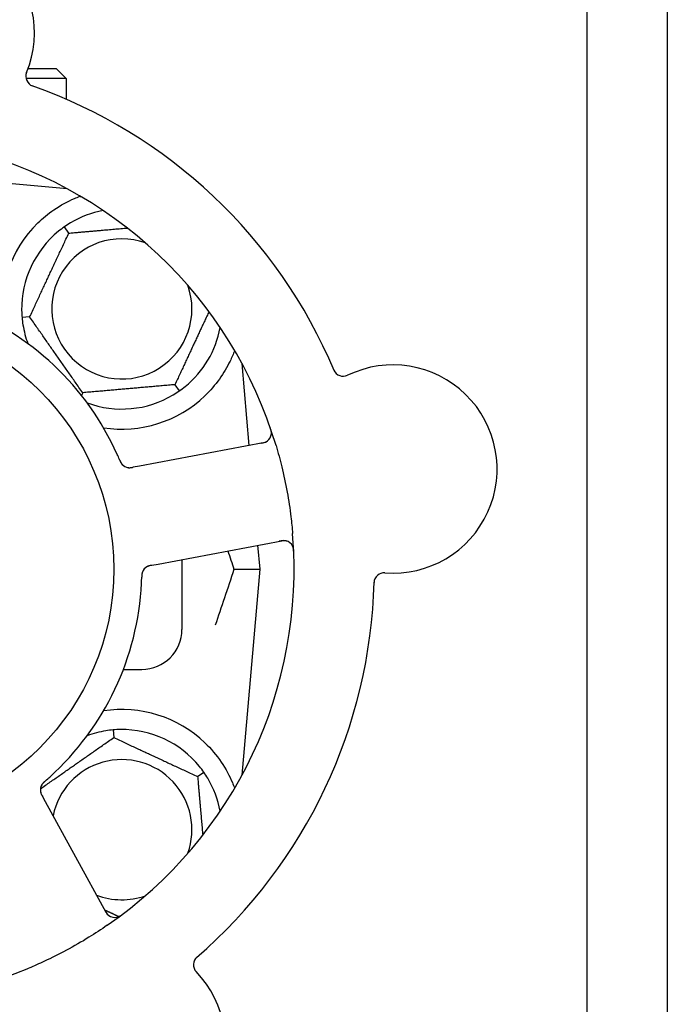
# Model space of a CAD drawing. Header units: inches. Extents: x 24 to 1128, y -69 to 748.
# Tile 70 of 256: x 149.89 to 151.95, y 243.74 to 246.82. Entities that reach past the tile are written whole.
import ezdxf

# ---------------------------------------------------------------- set-up
doc = ezdxf.new("R2010")
doc.units = ezdxf.units.IN
doc.header["$LTSCALE"] = 32
doc.header["$MEASUREMENT"] = 0
doc.layers.add('Dimension (ANSI)', color=7, linetype='Continuous', lineweight=25)
doc.layers.add('Visible (ANSI)', color=7, linetype='Continuous', lineweight=30)
doc.styles.add('Note Text (ANSI)', font='tahoma.ttf')
doc.dimstyles.new('SB Fraction-16 (ANSI)', dxfattribs={"dimscale": 32, "dimtxt": 0.125, "dimasz": 0.098425, "dimexe": 0.125, "dimexo": 0.0625, "dimgap": 0.031496, "dimtad": 0, "dimtih": 1, "dimtoh": 1, "dimdec": 4, "dimrnd": 1e-08, "dimzin": 0, "dimdsep": 46, "dimlunit": 5, "dimtxsty": 'Note Text (ANSI)', "dimcen": 0.09, "dimdle": 0.393701, "dimclrd": 256, "dimclre": 256, "dimclrt": 256, "dimadec": 0, "dimazin": 3, "dimtfac": 0.96, "dimtofl": 0, "dimtmove": 0, "dimatfit": 3, "dimfxl": 1, "dimfrac": 2, "dimtolj": 1, "dimtzin": 12, "dimlwd": -1, "dimlwe": -1, "dimarcsym": 0})

# ---------------------------------------------------------------- blocks, each defined once
blk = doc.blocks.new('*D15')
at = {"layer": 'Defpoints', "color": 0, "transparency": 16777216}
for p in [(159.2904, 460.4837), (67.9568, 170.772), (125.1654, 170.772)]:
    blk.add_point(p, dxfattribs=at)
at = {"layer": 'Dimension (ANSI)', "transparency": 16777216}
for p, q in [((157.2904, 460.4837), (63.9568, 460.4837)), ((67.9568, 457.3341), (67.9568, 323.1609)), ((67.9568, 173.9216), (67.9568, 316.0948)), ((123.1654, 170.772), (63.9568, 170.772))]:
    blk.add_line(p, q, dxfattribs=at)
for points in [[(67.4319, 457.3341), (68.4817, 457.3341), (67.9568, 460.4837)], [(67.4319, 173.9216), (68.4817, 173.9216), (67.9568, 170.772)]]:
    blk.add_solid(points, dxfattribs=at)
at = {"layer": 'Dimension (ANSI)', "transparency": 16777216, "insert": (55.7701, 322.153), "char_height": 4, "attachment_point": 1, "style": 'Note Text (ANSI)'}
blk.add_mtext('\\A1;289 11/16', dxfattribs=at)

msp = doc.modelspace()

# ---------------------------------------------------------------- linework, layer by layer
at = {"layer": 'Visible (ANSI)'}
for p, q in [((151.66537, 210.93367), (151.66537, 265.29617)), ((151.91537, 265.29617), (151.91537, 210.93367)), ((149.92138, 246.6642), (150.00861, 246.6642)), ((150.00861, 246.6642), (150.03986, 246.63295)), ((150.03986, 246.63295), (149.91474, 246.63295)), ((150.03986, 246.63295), (150.03986, 246.56867)), ((150.04309, 246.28928), (149.71431, 246.31805)), ((150.03986, 246.29103), (150.03986, 246.28957)), ((150.04803, 246.15067), (150.03437, 246.17019)), ((149.92603, 245.88904), (149.9023, 245.88697)), ((150.61102, 245.48845), (150.58869, 245.74369)), ((150.37919, 245.67773), (150.39285, 245.65822)), ((150.09161, 245.65257), (150.08768, 245.64415)), ((150.65503, 245.49675), (150.26883, 245.4239)), ((150.26883, 245.4239), (150.24928, 245.42021)), ((150.32658, 245.1178), (150.71278, 245.19065)), ((150.64486, 245.1017), (150.63831, 245.1766)), ((150.30706, 245.11411), (150.32658, 245.1178)), ((150.40111, 245.13186), (150.40111, 244.9142)), ((150.56339, 245.1017), (150.64486, 245.1017)), ((150.58869, 244.45972), (150.64486, 245.1017)), ((150.2184, 244.7892), (150.27611, 244.7892)), ((150.18637, 244.60051), (150.18845, 244.57678)), ((150.45008, 244.45478), (150.46959, 244.46844)), ((149.97568, 244.37601), (149.96613, 244.39347)), ((150.16431, 244.03123), (149.97568, 244.37601))]:
    msp.add_line(p, q, dxfattribs=at)
msp.add_circle((149.40111, 245.1017), 0.7875, dxfattribs=at)
for centre, radius, start, end in [((149.61601, 246.77546), 0.325, 337.56477, 187.80207), ((149.9453, 246.6395), 0.03125, 157.56477, 250.51231), ((149.40111, 245.1017), 1.6, 22.81714, 70.5497), ((149.40111, 245.1017), 1.35, 16.62287, 76.74397), ((150.21361, 245.9142), 0.3125, 100.71622, 120.84193), ((150.21361, 245.9142), 0.375, 134.27762, 188.78707), ((150.21361, 245.9142), 0.3125, 129.15807, 180.84193), ((150.21361, 245.9142), 0.21875, 70.34111, 19.65889), ((149.40111, 245.1017), 0.875, 24.19111, 69.17573), ((150.21361, 245.9142), 0.3125, 189.15807, 200.27972), ((150.21361, 245.9142), 0.3125, 309.15807, 349.28378), ((151.05936, 245.41453), 0.325, 265.56477, 115.80207), ((150.9043, 245.73527), 0.03125, 202.85452, 295.80207), ((150.21361, 245.9142), 0.3125, 249.72028, 300.84193), ((150.21361, 245.9142), 0.375, 261.21293, 313.75453), ((150.64924, 245.52746), 0.03125, 280.68342, 18.83549), ((150.23782, 245.44985), 0.03125, 221.46904, 263.46837), ((149.40111, 245.1017), 1.35, 304.62287, 4.74397), ((150.71857, 245.15995), 0.03125, 2.53135, 100.68342), ((150.30715, 245.08233), 0.03125, 118.67765, 160.13682), ((151.03181, 245.05935), 0.03125, 85.56477, 178.51231), ((149.40111, 245.1017), 0.875, 312.19111, 357.17573), ((149.40111, 245.1017), 1.6, 310.81714, 358.5497), ((150.27611, 244.9142), 0.125, 270, 0), ((150.21361, 244.2892), 0.375, 46.24547, 98.78707), ((150.21361, 244.2892), 0.3125, 99.15807, 110.27972), ((150.21361, 244.2892), 0.3125, 39.15807, 90.84193), ((150.21361, 244.2892), 0.21875, 340.34111, 168.47873), ((150.21361, 244.2892), 0.3125, 10.71622, 30.84193), ((149.99077, 244.41353), 0.03125, 149.46904, 191.46837), ((150.21361, 244.2892), 0.21875, 248.88811, 289.65889), ((149.40111, 245.1017), 1.35, 232.62287, 292.74397), ((150.19172, 244.04623), 0.03125, 208.68342, 306.83549), ((150.46818, 243.86787), 0.03125, 130.85452, 223.80207), ((150.21106, 243.62128), 0.325, 193.56477, 43.80207)]:
    msp.add_arc(centre, radius, start, end, dxfattribs=at)
for points, knots in [([(149.95181, 246.18269), (149.96695, 246.19745), (149.9839, 246.21137), (150.02291, 246.23814), (150.04532, 246.25005), (150.07105, 246.2611), (150.07676, 246.26339), (150.08251, 246.26554)], [0.55181372, 0.55181372, 0.55181372, 0.55181372, 0.71000954, 0.71000954, 0.90366002, 0.90366002, 0.95550669, 0.95550669, 0.95550669, 0.95550669]), ([(150.56544, 245.78483), (150.56128, 245.77353), (150.55646, 245.76182), (150.54274, 245.73342), (150.53151, 245.71396), (150.50469, 245.67668), (150.48914, 245.65884), (150.47295, 245.64334)], [1.39089206, 1.39089206, 1.39089206, 1.39089206, 1.4959744, 1.4959744, 1.66977331, 1.66977331, 1.84048199, 1.84048199, 1.84048199, 1.84048199]), ([(150.68026, 245.52369), (150.68029, 245.52397), (150.68032, 245.52433), (150.6804, 245.52553), (150.68042, 245.52646), (150.68034, 245.52856), (150.68024, 245.52982), (150.6799, 245.53199), (150.67978, 245.53268), (150.67944, 245.53441), (150.67919, 245.53548), (150.67861, 245.53774), (150.67826, 245.53895), (150.67767, 245.54083), (150.67744, 245.54153), (150.67698, 245.54291), (150.67674, 245.54358), (150.67651, 245.54426)], [0.051298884, 0.051298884, 0.051298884, 0.051298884, 0.057269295, 0.057269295, 0.069785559, 0.069785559, 0.08363266, 0.08363266, 0.08945843, 0.08945843, 0.097820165, 0.097820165, 0.107290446, 0.107290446, 0.113094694, 0.113094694, 0.118968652, 0.118968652, 0.118968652, 0.118968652]), ([(150.64706, 245.49525), (150.64799, 245.49543), (150.64892, 245.4956), (150.65254, 245.49632), (150.65519, 245.49693), (150.65956, 245.49823), (150.66138, 245.49891), (150.66429, 245.50023), (150.66556, 245.50092), (150.66749, 245.50214), (150.66819, 245.50263), (150.6689, 245.50318), (150.66905, 245.5033), (150.66918, 245.5034)], [0, 0, 0, 0, 0.007248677, 0.007248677, 0.028564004, 0.028564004, 0.047482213, 0.047482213, 0.065361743, 0.065361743, 0.076705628, 0.076705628, 0.079955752, 0.079955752, 0.079955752, 0.079955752]), ([(150.69469, 245.4879), (150.70125, 245.46593), (150.70721, 245.44393), (150.71894, 245.39586), (150.72457, 245.36944), (150.73411, 245.31686), (150.73802, 245.29103), (150.74327, 245.24795), (150.74504, 245.23069), (150.74648, 245.21335)], [-0.73118965, -0.73118965, -0.73118965, -0.73118965, -0.55244576, -0.55244576, -0.34137939, -0.34137939, -0.13566771, -0.13566771, 0, 0, 0, 0]), ([(150.20667, 245.4433), (150.20649, 245.44374), (150.20629, 245.44421), (150.20607, 245.44472), (150.20415, 245.44922), (150.20147, 245.45535), (150.19927, 245.46026)], [0.48080563, 0.48080563, 0.48080563, 0.48080563, 0.5329828, 0.5329828, 0.5329828, 1, 1, 1, 1]), ([(150.20669, 245.44327), (150.2068, 245.44299), (150.20692, 245.44272), (150.20724, 245.44197), (150.20744, 245.4415), (150.20807, 245.44005), (150.20852, 245.43905), (150.20949, 245.43699), (150.21002, 245.43591), (150.21114, 245.43383), (150.21172, 245.43287), (150.21292, 245.43102), (150.21353, 245.43022), (150.21432, 245.42926), (150.21454, 245.429), (150.21471, 245.42881)], [0.001596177, 0.001596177, 0.001596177, 0.001596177, 0.00393777, 0.00393777, 0.007842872, 0.007842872, 0.016055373, 0.016055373, 0.025513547, 0.025513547, 0.037191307, 0.037191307, 0.054193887, 0.054193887, 0.061558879, 0.061558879, 0.061558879, 0.061558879]), ([(150.20669, 245.44327), (150.2069, 245.44277), (150.20711, 245.44226), (150.20754, 245.44126), (150.20775, 245.44076), (150.20848, 245.4391), (150.20901, 245.43793), (150.20991, 245.43607), (150.2103, 245.43531), (150.21123, 245.43361), (150.21176, 245.43274), (150.21275, 245.43124), (150.21323, 245.43058), (150.21403, 245.42958), (150.21438, 245.42917), (150.2146, 245.42893), (150.21462, 245.4289), (150.21463, 245.42889), (150.21463, 245.42889), (150.21463, 245.42889)], [0, 0, 0, 0, 0.004180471, 0.004180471, 0.008305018, 0.008305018, 0.018114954, 0.018114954, 0.025612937, 0.025612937, 0.036850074, 0.036850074, 0.047489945, 0.047489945, 0.056089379, 0.056089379, 0.058286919, 0.058286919, 0.058652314, 0.058652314, 0.058652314, 0.058652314]), ([(150.233, 245.41897), (150.23309, 245.41896), (150.23319, 245.41894), (150.23349, 245.4189), (150.23371, 245.41888), (150.23471, 245.41877), (150.23565, 245.4187), (150.23791, 245.41867), (150.23934, 245.41873), (150.24225, 245.41902), (150.24375, 245.41923), (150.2459, 245.41959), (150.24657, 245.41971), (150.24758, 245.41989), (150.24792, 245.41995), (150.24859, 245.42008), (150.24891, 245.42014), (150.24924, 245.4202)], [0.038929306, 0.038929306, 0.038929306, 0.038929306, 0.040726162, 0.040726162, 0.043941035, 0.043941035, 0.054249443, 0.054249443, 0.066768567, 0.066768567, 0.078206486, 0.078206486, 0.083402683, 0.083402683, 0.086046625, 0.086046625, 0.088630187, 0.088630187, 0.088630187, 0.088630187]), ([(150.2338, 245.41885), (150.2338, 245.41885), (150.23381, 245.41885), (150.23388, 245.41885), (150.2341, 245.41882), (150.23478, 245.41874), (150.23532, 245.4187), (150.23654, 245.41864), (150.23721, 245.41863), (150.23806, 245.41864), (150.23828, 245.41865), (150.23987, 245.41872), (150.24169, 245.4189), (150.2446, 245.41936), (150.24547, 245.4195), (150.24682, 245.41975), (150.24729, 245.41984), (150.24825, 245.42001), (150.24875, 245.42011), (150.24924, 245.4202)], [0.028019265, 0.028019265, 0.028019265, 0.028019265, 0.028672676, 0.028672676, 0.033062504, 0.033062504, 0.040781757, 0.040781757, 0.051074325, 0.051074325, 0.054504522, 0.054504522, 0.075062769, 0.075062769, 0.083066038, 0.083066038, 0.087153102, 0.087153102, 0.091266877, 0.091266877, 0.091266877, 0.091266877]), ([(150.72829, 245.18965), (150.72801, 245.18973), (150.72765, 245.18984), (150.72592, 245.19029), (150.72419, 245.19062), (150.72104, 245.19091), (150.71952, 245.19095), (150.71565, 245.19081), (150.71321, 245.19057), (150.70969, 245.19003), (150.70866, 245.18986), (150.70668, 245.1895), (150.70574, 245.18932), (150.7048, 245.18915)], [0.058736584, 0.058736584, 0.058736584, 0.058736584, 0.064782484, 0.064782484, 0.086145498, 0.086145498, 0.103238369, 0.103238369, 0.123434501, 0.123434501, 0.131598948, 0.131598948, 0.13893919, 0.13893919, 0.13893919, 0.13893919]), ([(150.75009, 245.15426), (150.75006, 245.15489), (150.75004, 245.15551), (150.74996, 245.15719), (150.7499, 245.15826), (150.74974, 245.16025), (150.74965, 245.16117), (150.74938, 245.16352), (150.74915, 245.16498), (150.74866, 245.16748), (150.7484, 245.16858), (150.74787, 245.17044), (150.74761, 245.17122), (150.74703, 245.17278), (150.74671, 245.17351), (150.74631, 245.17432), (150.74623, 245.17449), (150.74615, 245.17463)], [0, 0, 0, 0, 0.005149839, 0.005149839, 0.013554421, 0.013554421, 0.020527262, 0.020527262, 0.031641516, 0.031641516, 0.041623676, 0.041623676, 0.051235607, 0.051235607, 0.06373445, 0.06373445, 0.067355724, 0.067355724, 0.067355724, 0.067355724]), ([(150.27803, 245.09366), (150.27794, 245.09344), (150.27784, 245.09315), (150.27756, 245.09232), (150.27737, 245.09171), (150.27703, 245.09041), (150.27688, 245.08972), (150.27662, 245.08833), (150.2765, 245.08765), (150.27628, 245.08599), (150.27617, 245.08496), (150.27605, 245.08344), (150.27601, 245.08299), (150.27591, 245.08133), (150.27586, 245.08008), (150.2758, 245.07847), (150.27579, 245.07807), (150.27577, 245.07749), (150.27577, 245.07731), (150.27576, 245.07714)], [0.044252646, 0.044252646, 0.044252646, 0.044252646, 0.05067159, 0.05067159, 0.061250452, 0.061250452, 0.07105005, 0.07105005, 0.078610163, 0.078610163, 0.087196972, 0.087196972, 0.090753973, 0.090753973, 0.100050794, 0.100050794, 0.103147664, 0.103147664, 0.104517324, 0.104517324, 0.104517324, 0.104517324]), ([(150.27789, 245.09331), (150.27789, 245.09331), (150.27788, 245.09328), (150.27783, 245.09315), (150.27778, 245.09302), (150.27764, 245.09259), (150.27752, 245.09225), (150.27717, 245.09107), (150.27693, 245.09016), (150.27655, 245.0882), (150.27639, 245.08716), (150.27611, 245.08473), (150.276, 245.08328), (150.27586, 245.08046), (150.27582, 245.07907), (150.27577, 245.07752), (150.27577, 245.07733), (150.27576, 245.07714)], [0.030853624, 0.030853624, 0.030853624, 0.030853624, 0.032941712, 0.032941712, 0.036385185, 0.036385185, 0.042347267, 0.042347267, 0.055267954, 0.055267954, 0.065838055, 0.065838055, 0.077516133, 0.077516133, 0.087897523, 0.087897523, 0.089364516, 0.089364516, 0.089364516, 0.089364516]), ([(150.30701, 245.1141), (150.30672, 245.11405), (150.30643, 245.11399), (150.30482, 245.11369), (150.30347, 245.11343), (150.30066, 245.11281), (150.29919, 245.11243), (150.29661, 245.11165), (150.29545, 245.11123), (150.29336, 245.11036), (150.29239, 245.10986), (150.29158, 245.10942), (150.29147, 245.10936), (150.29136, 245.1093)], [0, 0, 0, 0, 0.002309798, 0.002309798, 0.012623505, 0.012623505, 0.02433842, 0.02433842, 0.035397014, 0.035397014, 0.047442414, 0.047442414, 0.049661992, 0.049661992, 0.049661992, 0.049661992]), ([(150.30705, 245.11411), (150.30653, 245.11401), (150.30601, 245.11392), (150.305, 245.11372), (150.3045, 245.11363), (150.30338, 245.11341), (150.30277, 245.11328), (150.30059, 245.11282), (150.2992, 245.11247), (150.29706, 245.11185), (150.29613, 245.11153), (150.29449, 245.11088), (150.29379, 245.11057), (150.29265, 245.11001), (150.29215, 245.10974), (150.29186, 245.10959), (150.29182, 245.10956), (150.29182, 245.10956), (150.29182, 245.10956), (150.29182, 245.10956)], [0, 0, 0, 0, 0.004355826, 0.004355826, 0.008687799, 0.008687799, 0.014307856, 0.014307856, 0.029588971, 0.029588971, 0.043844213, 0.043844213, 0.054171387, 0.054171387, 0.06195455, 0.06195455, 0.063871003, 0.063871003, 0.063878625, 0.063878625, 0.063878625, 0.063878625]), ([(150.47295, 244.56007), (150.49157, 244.54223), (150.509, 244.52165), (150.53826, 244.47871), (150.55002, 244.45633), (150.561, 244.43056), (150.56333, 244.42459), (150.5655, 244.41862)], [0.51551539, 0.51551539, 0.51551539, 0.51551539, 0.71204276, 0.71204276, 0.91166133, 0.91166133, 0.96773016, 0.96773016, 0.96773016, 0.96773016]), ([(149.9749, 244.4411), (149.97467, 244.4409), (149.97444, 244.44071), (149.97383, 244.44018), (149.97345, 244.43984), (149.97226, 244.43879), (149.97145, 244.43806), (149.96979, 244.4365), (149.96893, 244.43566), (149.9673, 244.43395), (149.96656, 244.4331), (149.96517, 244.43138), (149.9646, 244.43056), (149.96393, 244.42952), (149.96375, 244.42922), (149.96362, 244.429)], [0.001596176, 0.001596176, 0.001596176, 0.001596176, 0.003937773, 0.003937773, 0.007842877, 0.007842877, 0.016055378, 0.016055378, 0.025513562, 0.025513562, 0.037191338, 0.037191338, 0.0541939, 0.0541939, 0.061558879, 0.061558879, 0.061558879, 0.061558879]), ([(149.9749, 244.4411), (149.97448, 244.44074), (149.97407, 244.44038), (149.97325, 244.43967), (149.97284, 244.43931), (149.97148, 244.4381), (149.97054, 244.43725), (149.96905, 244.43581), (149.96844, 244.4352), (149.96711, 244.43379), (149.96645, 244.43302), (149.96533, 244.43161), (149.96486, 244.43095), (149.96415, 244.42988), (149.96387, 244.42942), (149.96371, 244.42915), (149.96368, 244.42911), (149.96368, 244.4291), (149.96368, 244.4291), (149.96368, 244.4291)], [0, 0, 0, 0, 0.004180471, 0.004180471, 0.008305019, 0.008305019, 0.018114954, 0.018114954, 0.025612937, 0.025612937, 0.036850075, 0.036850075, 0.047489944, 0.047489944, 0.05608938, 0.05608938, 0.05828692, 0.05828692, 0.058652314, 0.058652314, 0.058652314, 0.058652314]), ([(149.97492, 244.44113), (149.97529, 244.44144), (149.97567, 244.44177), (149.97608, 244.44213), (149.97978, 244.44535), (149.98478, 244.44979), (149.98876, 244.45341)], [0.48080563, 0.48080563, 0.48080563, 0.48080563, 0.5329828, 0.5329828, 0.5329828, 1, 1, 1, 1]), ([(149.95992, 244.40857), (149.95993, 244.40848), (149.95995, 244.40838), (149.96001, 244.40808), (149.96005, 244.40786), (149.96026, 244.40688), (149.96048, 244.40597), (149.96115, 244.4038), (149.96165, 244.40246), (149.96282, 244.39978), (149.96348, 244.39843), (149.96449, 244.39649), (149.96481, 244.39589), (149.9653, 244.39498), (149.96546, 244.39468), (149.96579, 244.39409), (149.96595, 244.3938), (149.96611, 244.3935)], [0.038929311, 0.038929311, 0.038929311, 0.038929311, 0.040726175, 0.040726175, 0.043941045, 0.043941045, 0.054249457, 0.054249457, 0.066768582, 0.066768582, 0.078206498, 0.078206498, 0.083402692, 0.083402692, 0.086046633, 0.086046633, 0.088630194, 0.088630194, 0.088630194, 0.088630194]), ([(149.96006, 244.40777), (149.96006, 244.40777), (149.96006, 244.40777), (149.96007, 244.4077), (149.96011, 244.40747), (149.96025, 244.4068), (149.96038, 244.40627), (149.96069, 244.40509), (149.96089, 244.40446), (149.96117, 244.40365), (149.96125, 244.40345), (149.9618, 244.40195), (149.96254, 244.40028), (149.96387, 244.39765), (149.96428, 244.39688), (149.96493, 244.39566), (149.96516, 244.39524), (149.96562, 244.39439), (149.96587, 244.39394), (149.96611, 244.3935)], [0.028019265, 0.028019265, 0.028019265, 0.028019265, 0.028672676, 0.028672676, 0.033062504, 0.033062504, 0.040781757, 0.040781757, 0.051074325, 0.051074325, 0.054504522, 0.054504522, 0.07506277, 0.07506277, 0.083066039, 0.083066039, 0.087153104, 0.087153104, 0.091266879, 0.091266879, 0.091266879, 0.091266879]), ([(150.16042, 244.03834), (150.16087, 244.03751), (150.16133, 244.03668), (150.16312, 244.03346), (150.16452, 244.03113), (150.16711, 244.02738), (150.16832, 244.02586), (150.17047, 244.02349), (150.17152, 244.0225), (150.17328, 244.02104), (150.17397, 244.02053), (150.17471, 244.02002), (150.17487, 244.01992), (150.17501, 244.01982)], [0, 0, 0, 0, 0.007248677, 0.007248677, 0.028564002, 0.028564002, 0.047482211, 0.047482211, 0.06536174, 0.06536174, 0.076705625, 0.076705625, 0.079955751, 0.079955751, 0.079955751, 0.079955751]), ([(150.19772, 244.01556), (150.198, 244.01562), (150.19835, 244.0157), (150.19952, 244.01599), (150.20041, 244.01626), (150.20238, 244.01698), (150.20354, 244.01748), (150.20551, 244.01846), (150.20613, 244.01879), (150.20766, 244.01965), (150.20861, 244.02022), (150.21058, 244.02147), (150.21162, 244.02218), (150.21322, 244.02332), (150.21382, 244.02375), (150.21499, 244.02462), (150.21555, 244.02505), (150.21612, 244.02548)], [0.051298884, 0.051298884, 0.051298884, 0.051298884, 0.057269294, 0.057269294, 0.069785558, 0.069785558, 0.083632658, 0.083632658, 0.089458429, 0.089458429, 0.097820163, 0.097820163, 0.107290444, 0.107290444, 0.113094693, 0.113094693, 0.118968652, 0.118968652, 0.118968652, 0.118968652]), ([(150.16814, 243.99077), (150.14927, 243.97775), (150.13019, 243.96528), (150.088, 243.9392), (150.06451, 243.92563), (150.01801, 243.90063), (149.99532, 243.88924), (149.95611, 243.87093), (149.93967, 243.86365), (149.92304, 243.85668)], [-0.73117437, -0.73117437, -0.73117437, -0.73117437, -0.55243049, -0.55243049, -0.34047291, -0.34047291, -0.14064238, -0.14064238, 0, 0, 0, 0])]:
    msp.add_open_spline(points, degree=3, knots=knots, dxfattribs=at)
for points, weights in [([(150.08251, 246.26554), (150.08407, 246.26541), (150.08564, 246.26528)], [0.999914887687, 0.999914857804, 0.999914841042]), ([(150.04803, 246.15067), (150.14542, 246.15919), (150.23079, 246.16666)], [1.04422863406, 1.14843950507, 1.11819795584]), ([(149.92603, 245.88904), (149.98703, 246.01986), (150.04803, 246.15067)], [1.04422863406, 1.20577136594, 1.04422863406]), ([(150.09161, 245.65257), (150.00882, 245.77081), (149.92603, 245.88904)], [1.04422863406, 1.20577136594, 1.04422863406]), ([(150.48553, 245.90578), (150.43393, 245.79514), (150.37919, 245.67773)], [1.07748863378, 1.18694802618, 1.04422863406]), ([(150.37919, 245.67773), (150.2354, 245.66515), (150.09161, 245.65257)], [1.04422863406, 1.20577136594, 1.04422863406]), ([(149.95967, 244.41659), (150.07315, 244.49604), (150.18845, 244.57678)], [1.05318140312, 1.20116354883, 1.04422863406]), ([(150.18845, 244.57678), (150.31926, 244.51578), (150.45008, 244.45478)], [1.04422863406, 1.20577136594, 1.04422863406]), ([(150.45008, 244.45478), (150.4586, 244.35739), (150.46607, 244.27202)], [1.04422863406, 1.14843950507, 1.11819795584]), ([(150.20413, 244.01778), (150.18172, 244.02823), (150.16055, 244.0381)], [1.07843603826, 1.09878333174, 1.1102393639])]:
    msp.add_rational_spline(points, weights, degree=2, dxfattribs=at)
for points in [[(150.03437, 246.17019), (150.02812, 246.16581), (150.02188, 246.16108), (150.01628, 246.15652)], [(150.0534, 246.18251), (150.04719, 246.1788), (150.04061, 246.17455), (150.03437, 246.17019)], [(149.90114, 245.90961), (149.90125, 245.90238), (149.90164, 245.89456), (149.9023, 245.88697)], [(149.9023, 245.88697), (149.90297, 245.87937), (149.90394, 245.8716), (149.90509, 245.86446)], [(150.39285, 245.65822), (150.39909, 245.66259), (150.40534, 245.66732), (150.41094, 245.67189)], [(150.37382, 245.64589), (150.38002, 245.6496), (150.3866, 245.65385), (150.39285, 245.65822)], [(150.54454, 245.15891), (150.55082, 245.14002), (150.55713, 245.1209), (150.56339, 245.1017)], [(150.56339, 245.1017), (150.54374, 245.04143), (150.52362, 244.98201), (150.50508, 244.92739)], [(150.27505, 245.05859), (150.27534, 245.06456), (150.27562, 245.0722), (150.27576, 245.07714)], [(150.18637, 244.60051), (150.17878, 244.59984), (150.17101, 244.59887), (150.16387, 244.59772)], [(150.20902, 244.60167), (150.20179, 244.60156), (150.19397, 244.60117), (150.18637, 244.60051)], [(150.46959, 244.46844), (150.46522, 244.47469), (150.46049, 244.48093), (150.45592, 244.48653)], [(150.48192, 244.44941), (150.47821, 244.45562), (150.47396, 244.4622), (150.46959, 244.46844)]]:
    msp.add_open_spline(points, degree=3, dxfattribs=at)

# ---------------------------------------------------------------- dimensions: what is measured, and where the dimension line sits
at = {"layer": 'Dimension (ANSI)'}
dim = msp.add_linear_dim(base=(67.95681, 170.77197), p1=(159.29037, 460.48367), p2=(125.16537, 170.77197), angle=270, dimstyle='SB Fraction-16 (ANSI)', override={"dimgap": 0.031496, "dimdec": 4, "dimtol": 0, "dimlim": 0, "dimtp": 0, "dimtm": 0, "dimtdec": 2, "dimatfit": 1}, dxfattribs=at)
dim.commit()
dim.dimension.update_dxf_attribs({"geometry": '*D15', "text_midpoint": (67.95681, 319.62782), "dimtype": 160})

doc.saveas('drawing.dxf')
